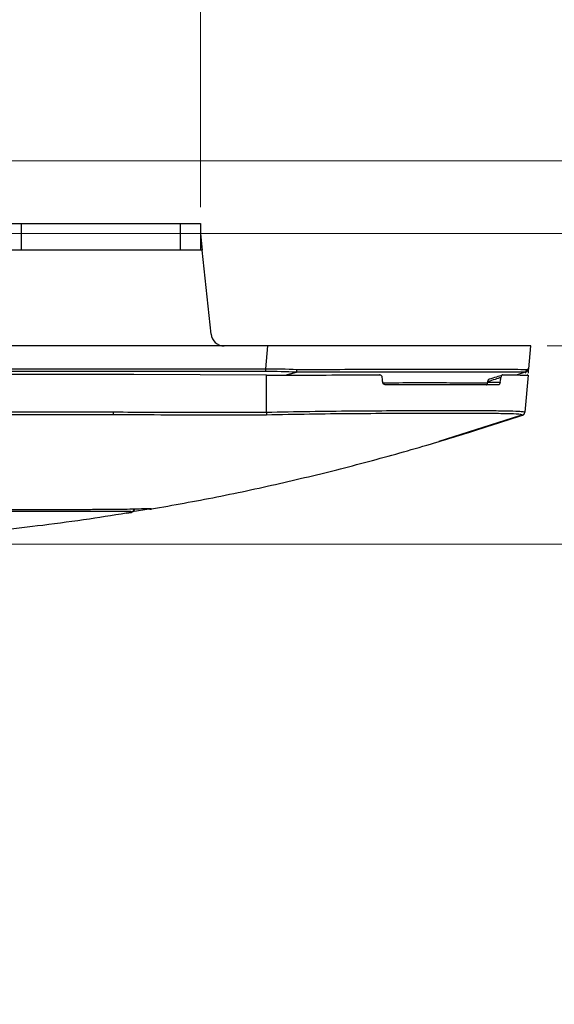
# Model space of a CAD drawing. Header units: millimetres. Extents: x 25 to 1935, y 715 to 2336.
# Tile 172 of 252: x 1416 to 1432, y 1168 to 1197. Entities that reach past the tile are written whole.
import ezdxf

# ---------------------------------------------------------------- set-up
doc = ezdxf.new("R2010")
doc.units = ezdxf.units.MM
doc.header["$LTSCALE"] = 2
doc.layers.get('0').update_dxf_attribs({"color": 2})
doc.styles.add('FS2312', font='simsun.ttf', dxfattribs={"width": 0.8})
doc.dimstyles.new('STANDARD$0', dxfattribs={"dimtxt": 3.5, "dimasz": 3, "dimexe": 1.5, "dimexo": 0.5, "dimgap": 1.5, "dimtad": 1, "dimdec": 1, "dimlfac": 5, "dimdsep": 46, "dimtxsty": 'FS2312', "dimblk1": 'OPEN', "dimblk2": 'OPEN', "dimsah": 1, "dimcen": 0, "dimclrd": 4, "dimclre": 4, "dimclrt": 4, "dimadec": 0, "dimazin": 0, "dimtfac": 1, "dimtdec": 1, "dimtmove": 1, "dimatfit": 0, "dimldrblk": 'OPEN', "dimfxl": 1, "dimtolj": 1, "dimtzin": 0, "dimlwd": 18, "dimlwe": 18, "dimarcsym": 1})

# ---------------------------------------------------------------- blocks, each defined once
blk = doc.blocks.new('_OPEN')
at = {"color": 0}
for p, q in [((-0.966, 0.259), (0, 0)), ((0, 0), (-1, 0)), ((0, 0), (-0.966, -0.259))]:
    blk.add_line(p, q, dxfattribs=at)
blk = doc.blocks.new('*D49')
at = {"color": 4, "lineweight": 18, "transparency": 16777216}
for p, q in [((1408.529, 1193.203), (1457.966, 1193.203)), ((1456.466, 1190.203), (1456.466, 1184.603)), ((1386.894, 1181.603), (1457.966, 1181.603))]:
    blk.add_line(p, q, dxfattribs=at)
at = {"layer": 'Defpoints', "color": 0, "transparency": 16777216}
for p in [(1408.029, 1193.203), (1386.394, 1181.603), (1456.466, 1181.603)]:
    blk.add_point(p, dxfattribs=at)
at = {"color": 4, "lineweight": 18, "transparency": 16777216, "xscale": 3, "yscale": 3, "zscale": 3}
for p, rotation in [((1456.466, 1193.203), 90), ((1456.466, 1181.603), 270)]:
    blk.add_blockref('_OPEN', p, dxfattribs=dict(at, rotation=rotation))
at = {"color": 4, "transparency": 16777216, "insert": (1453.216, 1187.403), "char_height": 3.5, "attachment_point": 5, "rotation": 90, "style": 'FS2312'}
blk.add_mtext('\\A1;58', dxfattribs=at)
blk = doc.blocks.new('*D50')
at = {"color": 4, "lineweight": 18, "transparency": 16777216}
for p, q in [((1439.778, 1190.603), (1439.778, 1193.603)), ((1431.928, 1187.603), (1441.278, 1187.603)), ((1439.778, 1187.603), (1439.778, 1181.603)), ((1439.778, 1187.603), (1439.778, 1181.603)), ((1386.894, 1181.603), (1441.278, 1181.603)), ((1439.778, 1167.802), (1439.778, 1181.603)), ((1439.778, 1178.603), (1439.778, 1175.603))]:
    blk.add_line(p, q, dxfattribs=at)
at = {"layer": 'Defpoints', "color": 0, "transparency": 16777216}
for p in [(1431.428, 1187.603), (1386.394, 1181.603), (1439.778, 1181.603)]:
    blk.add_point(p, dxfattribs=at)
at = {"color": 4, "lineweight": 18, "transparency": 16777216, "xscale": 3, "yscale": 3, "zscale": 3}
for p, rotation in [((1439.778, 1187.603), 270), ((1439.778, 1181.603), 90)]:
    blk.add_blockref('_OPEN', p, dxfattribs=dict(at, rotation=rotation))
at = {"color": 4, "transparency": 16777216, "insert": (1436.528, 1171.075), "char_height": 3.5, "attachment_point": 5, "rotation": 90, "style": 'FS2312'}
blk.add_mtext('\\A1;30', dxfattribs=at)
blk = doc.blocks.new('*D51')
at = {"color": 4, "lineweight": 18, "transparency": 16777216}
for p, q in [((1447.093, 1194.003), (1447.093, 1197.003)), ((1389.401, 1191.003), (1448.593, 1191.003)), ((1447.093, 1191.003), (1447.093, 1181.603)), ((1447.093, 1191.003), (1447.093, 1181.603)), ((1386.894, 1181.603), (1448.593, 1181.603)), ((1447.093, 1167.686), (1447.093, 1181.603)), ((1447.093, 1178.603), (1447.093, 1175.603))]:
    blk.add_line(p, q, dxfattribs=at)
at = {"layer": 'Defpoints', "color": 0, "transparency": 16777216}
for p in [(1388.901, 1191.003), (1386.394, 1181.603), (1447.093, 1181.603)]:
    blk.add_point(p, dxfattribs=at)
at = {"color": 4, "lineweight": 18, "transparency": 16777216, "xscale": 3, "yscale": 3, "zscale": 3}
for p, rotation in [((1447.093, 1191.003), 270), ((1447.093, 1181.603), 90)]:
    blk.add_blockref('_OPEN', p, dxfattribs=dict(at, rotation=rotation))
at = {"color": 4, "transparency": 16777216, "insert": (1443.843, 1170.99), "char_height": 3.5, "attachment_point": 5, "rotation": 90, "style": 'FS2312'}
blk.add_mtext('\\A1;47', dxfattribs=at)
blk = doc.blocks.new('*D55')
at = {"color": 4, "lineweight": 18, "transparency": 16777216}
for p, q in [((1251.428, 1191.803), (1251.428, 1210.621)), ((1421.428, 1191.803), (1421.428, 1210.621)), ((1254.428, 1209.121), (1418.428, 1209.121))]:
    blk.add_line(p, q, dxfattribs=at)
at = {"layer": 'Defpoints', "color": 0, "transparency": 16777216}
for p in [(1421.428, 1209.121), (1251.428, 1191.303), (1421.428, 1191.303)]:
    blk.add_point(p, dxfattribs=at)
at = {"color": 4, "lineweight": 18, "transparency": 16777216, "xscale": 3, "yscale": 3, "zscale": 3, "rotation": 180}
blk.add_blockref('_OPEN', (1251.428, 1209.121), dxfattribs=at)
at = {"color": 4, "lineweight": 18, "transparency": 16777216, "xscale": 3, "yscale": 3, "zscale": 3}
blk.add_blockref('_OPEN', (1421.428, 1209.121), dxfattribs=at)
at = {"color": 4, "transparency": 16777216, "insert": (1336.428, 1212.371), "char_height": 3.5, "attachment_point": 5, "style": 'FS2312'}
blk.add_mtext('\\A1;850', dxfattribs=at)

msp = doc.modelspace()

# ---------------------------------------------------------------- linework, layer by layer
at = {"color": 2, "linetype": 'Continuous', "lineweight": 30}
for p, q in [((1415.571, 1191.303), (1415.996, 1191.303)), ((1415.996, 1191.303), (1415.996, 1190.503)), ((1415.996, 1191.303), (1420.828, 1191.303)), ((1420.828, 1190.503), (1420.828, 1191.303)), ((1420.828, 1191.303), (1421.428, 1191.303)), ((1421.428, 1191.303), (1421.428, 1190.503)), ((1421.428, 1191.003), (1421.481, 1190.503)), ((1421.481, 1190.503), (1415.721, 1190.503)), ((1421.748, 1187.961), (1421.481, 1190.503)), ((1423.459, 1187.603), (1249.398, 1187.603)), ((1423.459, 1187.603), (1423.398, 1186.914)), ((1431.428, 1187.603), (1423.459, 1187.603)), ((1431.368, 1186.914), (1431.428, 1187.603)), ((1392.431, 1186.914), (1423.398, 1186.914)), ((1423.398, 1186.828), (1392.431, 1186.828)), ((1419.409, 1186.74), (1392.545, 1186.74)), ((1423.428, 1186.719), (1419.409, 1186.74)), ((1423.398, 1186.914), (1423.398, 1186.828)), ((1423.428, 1185.6), (1423.428, 1186.719)), ((1424.012, 1186.721), (1424.337, 1186.808)), ((1424.34, 1186.807), (1424.02, 1186.721)), ((1430.996, 1186.724), (1431.24, 1186.807)), ((1431.351, 1186.719), (1431.253, 1185.6)), ((1431.328, 1186.732), (1431.353, 1186.74)), ((1430.453, 1186.425), (1427.036, 1186.425)), ((1430.129, 1186.508), (1430.505, 1186.508)), ((1392.527, 1185.606), (1418.8, 1185.606)), ((1418.806, 1185.52), (1392.527, 1185.52)), ((1431.185, 1185.512), (1431.183, 1185.508)), ((1431.093, 1185.488), (1428.648, 1184.715)), ((1419.183, 1182.542), (1419.344, 1182.568)), ((1419.343, 1182.575), (1419.343, 1182.586)), ((1419.935, 1182.671), (1419.359, 1182.582)), ((1419.938, 1182.677), (1419.944, 1182.678)), ((1419.945, 1182.669), (1419.945, 1182.669))]:
    msp.add_line(p, q, dxfattribs=at)
for centre, radius, start, end in [((1422.146, 1188.003), 0.4, 186, 270), ((1423.996, 1186.899), 0.353, 345.0952, 359.0429), ((1424.356, 1186.857), 0.052, 248.7388, 253.0216), ((1424.01, 1186.882), 0.339, 347.2704, 1.9203), ((1431.268, 1186.923), 0.1, 289.1429, 355), ((1443.101, 1186.043), 19.678, 181.2892, 181.5427), ((1431.153, 1185.609), 0.1, 286.6813, 354.996), ((1431.153, 1185.601), 0.1, 288.3847, 355.0015), ((1431.153, 1185.601), 0.1, 289.8744, 355.0015), ((1419.328, 1182.684), 0.1, 278.3869, 359.9978), ((1419.928, 1182.767), 0.1, 237.6666, 279.7831)]:
    msp.add_arc(centre, radius, start, end, dxfattribs=at)
for centre, major_axis, start_param, end_param in [((1420.33, 1197.095), (-6.316, 50.076), 4.485925, 4.488741), ((1426.293, 1195.222), (5.84, 46.3), 4.536511, 4.536883), ((1426.526, 1197.095), (6.316, 50.076), 4.51281, 4.515625)]:
    msp.add_ellipse(centre, major_axis=major_axis, ratio=0.106576, start_param=start_param, end_param=end_param, dxfattribs=at)
for points in [[(1423.398, 1186.914), (1423.718, 1186.914), (1424.035, 1186.906), (1424.349, 1186.893)], [(1424.337, 1186.808), (1424.025, 1186.821), (1423.713, 1186.828), (1423.398, 1186.828)], [(1431.301, 1186.828), (1431.301, 1186.828), (1431.282, 1186.821), (1431.243, 1186.808)], [(1431.309, 1186.893), (1431.348, 1186.907), (1431.368, 1186.914), (1431.368, 1186.914)], [(1431.124, 1185.499), (1431.114, 1185.495), (1431.103, 1185.492), (1431.093, 1185.488)], [(1419.428, 1182.667), (1419.427, 1182.655), (1419.425, 1182.632), (1419.406, 1182.601), (1419.379, 1182.578), (1419.356, 1182.571), (1419.344, 1182.568)]]:
    msp.add_open_spline(points, degree=3, dxfattribs=at)
for points, knots in [([(1423.428, 1186.719), (1423.867, 1186.72), (1424.758, 1186.722), (1425.765, 1186.724), (1426.458, 1186.725), (1426.722, 1186.725), (1426.854, 1186.725)], [0, 0, 0, 0, 0.371702, 0.754183, 0.876906, 1, 1, 1, 1]), ([(1431.24, 1186.807), (1431.186, 1186.808), (1431.097, 1186.808), (1430.912, 1186.809), (1430.842, 1186.81), (1430.723, 1186.81), (1430.682, 1186.81), (1430.594, 1186.81), (1430.547, 1186.81), (1430.306, 1186.811), (1430.083, 1186.811), (1429.704, 1186.812), (1429.57, 1186.812), (1429.358, 1186.812), (1429.285, 1186.812), (1429.136, 1186.812), (1429.06, 1186.812), (1428.669, 1186.812), (1428.335, 1186.812), (1427.802, 1186.812), (1427.619, 1186.811), (1427.243, 1186.811), (1427.049, 1186.811), (1426.453, 1186.81), (1426.045, 1186.81), (1425.208, 1186.808), (1424.779, 1186.808), (1424.34, 1186.807)], [0, 0, 0, 0, 0.125, 0.125, 0.1875, 0.1875, 0.21875, 0.21875, 0.25, 0.25, 0.375, 0.375, 0.4375, 0.4375, 0.46875, 0.46875, 0.5, 0.5, 0.625, 0.625, 0.6875, 0.6875, 0.75, 0.75, 0.875, 0.875, 1, 1, 1, 1]), ([(1424.349, 1186.893), (1424.792, 1186.894), (1425.224, 1186.894), (1426.069, 1186.895), (1426.481, 1186.896), (1427.084, 1186.896), (1427.279, 1186.897), (1427.659, 1186.897), (1427.844, 1186.897), (1428.382, 1186.897), (1428.719, 1186.897), (1429.113, 1186.897), (1429.191, 1186.897), (1429.341, 1186.897), (1429.414, 1186.897), (1429.628, 1186.897), (1429.763, 1186.897), (1430.146, 1186.897), (1430.371, 1186.897), (1430.614, 1186.896), (1430.661, 1186.896), (1430.75, 1186.896), (1430.792, 1186.896), (1430.911, 1186.895), (1430.982, 1186.895), (1431.167, 1186.894), (1431.257, 1186.894), (1431.309, 1186.893)], [0, 0, 0, 0, 0.125, 0.125, 0.25, 0.25, 0.3125, 0.3125, 0.375, 0.375, 0.5, 0.5, 0.53125, 0.53125, 0.5625, 0.5625, 0.625, 0.625, 0.75, 0.75, 0.78125, 0.78125, 0.8125, 0.8125, 0.875, 0.875, 1, 1, 1, 1]), ([(1426.935, 1186.646), (1426.933, 1186.656), (1426.929, 1186.677), (1426.912, 1186.702), (1426.888, 1186.719), (1426.868, 1186.725), (1426.856, 1186.725), (1426.854, 1186.725)], [0, 0, 0, 0, 0.239221, 0.47889, 0.709704, 0.939803, 1, 1, 1, 1]), ([(1430.177, 1186.604), (1430.252, 1186.626), (1430.384, 1186.667), (1430.516, 1186.707), (1430.573, 1186.725)], [0, 0, 0, 0, 0.566219, 1, 1, 1, 1]), ([(1430.573, 1186.725), (1430.568, 1186.724), (1430.558, 1186.722), (1430.544, 1186.706), (1430.533, 1186.682), (1430.528, 1186.66), (1430.526, 1186.648), (1430.525, 1186.646)], [0, 0, 0, 0, 0.242069, 0.484662, 0.71668, 0.946121, 1, 1, 1, 1]), ([(1430.573, 1186.725), (1430.692, 1186.725), (1430.932, 1186.724), (1431.169, 1186.723), (1431.323, 1186.721), (1431.342, 1186.72), (1431.351, 1186.719)], [0, 0, 0, 0, 0.250531, 0.504274, 0.750611, 1, 1, 1, 1]), ([(1431.243, 1186.808), (1431.243, 1186.808), (1431.242, 1186.808), (1431.242, 1186.808), (1431.241, 1186.807), (1431.241, 1186.807), (1431.24, 1186.807), (1431.24, 1186.807), (1431.24, 1186.807), (1431.24, 1186.807)], [0, 0, 0, 0, 0.00000768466, 0.00000768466, 0.00000768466, 0.00001785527, 0.00001785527, 0.00001785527, 0.00002187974, 0.00002187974, 0.00002187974, 0.00002187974]), ([(1431.243, 1186.808), (1431.261, 1186.814), (1431.277, 1186.826), (1431.3, 1186.855), (1431.308, 1186.874), (1431.309, 1186.893)], [0, 0, 0, 0, 0.5, 0.5, 1, 1, 1, 1]), ([(1431.274, 1186.786), (1431.276, 1186.79), (1431.284, 1186.805), (1431.294, 1186.822), (1431.299, 1186.826), (1431.301, 1186.828)], [0, 0, 0, 0, 0.211227, 0.619468, 1, 1, 1, 1]), ([(1431.356, 1186.782), (1431.357, 1186.794), (1431.36, 1186.828), (1431.364, 1186.871), (1431.367, 1186.907), (1431.368, 1186.912), (1431.368, 1186.914)], [0, 0, 0, 0, 0.158027, 0.452187, 0.725702, 1, 1, 1, 1]), ([(1427.036, 1186.425), (1427.025, 1186.426), (1427.004, 1186.429), (1426.976, 1186.447), (1426.956, 1186.474), (1426.951, 1186.496), (1426.949, 1186.508)], [0, 0, 0, 0, 0.253668, 0.507687, 0.752133, 1, 1, 1, 1]), ([(1426.954, 1186.491), (1427.28, 1186.491), (1427.964, 1186.492), (1428.815, 1186.492), (1429.523, 1186.489), (1429.97, 1186.486), (1430.086, 1186.483), (1430.123, 1186.482)], [0, 0, 0, 0, 0.20487, 0.428427, 0.651974, 0.889036, 1, 1, 1, 1]), ([(1430.079, 1186.425), (1430.084, 1186.426), (1430.095, 1186.429), (1430.11, 1186.447), (1430.123, 1186.474), (1430.127, 1186.497), (1430.129, 1186.508)], [0, 0, 0, 0, 0.255912, 0.512223, 0.757541, 1, 1, 1, 1]), ([(1430.525, 1186.646), (1430.468, 1186.628), (1430.336, 1186.587), (1430.205, 1186.547), (1430.132, 1186.525)], [0, 0, 0, 0, 0.439831, 1, 1, 1, 1]), ([(1430.132, 1186.525), (1430.134, 1186.535), (1430.137, 1186.556), (1430.148, 1186.581), (1430.16, 1186.598), (1430.171, 1186.603), (1430.176, 1186.604), (1430.177, 1186.604)], [0, 0, 0, 0, 0.235801, 0.472028, 0.700115, 0.929084, 1, 1, 1, 1]), ([(1430.505, 1186.508), (1430.503, 1186.497), (1430.499, 1186.477), (1430.488, 1186.451), (1430.474, 1186.433), (1430.462, 1186.426), (1430.455, 1186.425), (1430.453, 1186.425)], [0, 0, 0, 0, 0.2255393, 0.4509433, 0.6804142, 0.9209641, 1, 1, 1, 1]), ([(1418.8, 1185.606), (1419.572, 1185.601), (1421.114, 1185.592), (1422.657, 1185.597), (1423.428, 1185.6)], [0, 0, 0, 0, 0.499993, 1, 1, 1, 1]), ([(1418.8, 1185.52), (1418.8, 1185.525), (1418.8, 1185.534), (1418.8, 1185.561), (1418.8, 1185.586), (1418.8, 1185.602), (1418.8, 1185.606)], [0, 0, 0, 0, 0.29302, 0.586041, 0.896632, 1, 1, 1, 1]), ([(1423.43, 1185.513), (1423.364, 1185.512), (1423.03, 1185.505), (1421.63, 1185.507), (1420.154, 1185.513), (1418.944, 1185.519), (1418.8, 1185.52)], [0, 0, 0, 0, 0.043195, 0.215985, 0.907104, 1, 1, 1, 1]), ([(1419.945, 1182.67), (1420.607, 1182.789), (1421.975, 1183.033), (1423.993, 1183.472), (1425.945, 1183.947), (1427.829, 1184.462), (1429.563, 1184.978), (1430.681, 1185.347), (1431.184, 1185.513)], [0, 0, 0, 0, 0.15768, 0.325534, 0.498346, 0.675126, 0.853745, 1, 1, 1, 1]), ([(1423.428, 1185.6), (1423.866, 1185.609), (1424.743, 1185.626), (1426.022, 1185.638), (1427.226, 1185.646), (1428.326, 1185.65), (1429.286, 1185.65), (1430.085, 1185.648), (1430.691, 1185.642), (1431.048, 1185.632), (1431.226, 1185.618), (1431.244, 1185.606), (1431.253, 1185.6)], [0, 0, 0, 0, 0.1069432, 0.213889, 0.3208188, 0.4277493, 0.5349315, 0.6421136, 0.7493557, 0.8565965, 0.9282986, 1, 1, 1, 1]), ([(1431.182, 1185.513), (1431.172, 1185.519), (1431.152, 1185.531), (1430.975, 1185.543), (1430.62, 1185.553), (1430.018, 1185.559), (1429.228, 1185.561), (1428.278, 1185.561), (1427.189, 1185.557), (1425.997, 1185.55), (1424.732, 1185.538), (1423.864, 1185.521), (1423.43, 1185.513)], [0, 0, 0, 0, 0.07171, 0.14342, 0.25066, 0.3579, 0.465071, 0.572242, 0.679167, 0.786091, 0.893046, 1, 1, 1, 1]), ([(1431.183, 1185.508), (1431.183, 1185.507), (1431.183, 1185.505), (1431.182, 1185.51), (1431.182, 1185.513)], [0, 0, 0, 0, 0.506816, 1, 1, 1, 1]), ([(1431.184, 1185.506), (1431.184, 1185.506), (1431.185, 1185.504), (1431.185, 1185.508), (1431.185, 1185.511)], [0, 0, 0, 0, 0.0871782, 1, 1, 1, 1]), ([(1431.119, 1185.497), (1431.117, 1185.497), (1431.111, 1185.495), (1431.105, 1185.492), (1431.1, 1185.491)], [0, 0, 0, 0, 0.327781, 1, 1, 1, 1]), ([(1407.829, 1182.678), (1408.165, 1182.681), (1408.835, 1182.686), (1409.844, 1182.685), (1410.848, 1182.677), (1411.83, 1182.669), (1412.775, 1182.664), (1413.685, 1182.66), (1414.562, 1182.658), (1415.391, 1182.656), (1416.159, 1182.655), (1416.868, 1182.655), (1417.52, 1182.657), (1418.102, 1182.659), (1418.606, 1182.662), (1419.035, 1182.666), (1419.388, 1182.672), (1419.685, 1182.681), (1419.893, 1182.688), (1419.921, 1182.682), (1419.935, 1182.679)], [0, 0, 0, 0, 0.0533322, 0.1066645, 0.1615538, 0.2164439, 0.2697938, 0.3231437, 0.3780358, 0.4329279, 0.4863036, 0.5396794, 0.5946017, 0.6495241, 0.7029112, 0.7562984, 0.8112307, 0.866162, 0.936881, 1, 1, 1, 1]), ([(1419.343, 1182.586), (1419.328, 1182.59), (1419.299, 1182.599), (1419.072, 1182.597), (1418.716, 1182.594), (1418.216, 1182.592), (1417.589, 1182.591), (1416.839, 1182.59), (1415.972, 1182.59), (1415.005, 1182.59), (1413.947, 1182.591), (1412.81, 1182.592), (1411.612, 1182.594), (1410.371, 1182.597), (1409.105, 1182.599), (1408.255, 1182.59), (1407.83, 1182.586)], [0, 0, 0, 0, 0.071464, 0.143159, 0.214626, 0.286104, 0.357808, 0.429285, 0.500804, 0.57255, 0.644069, 0.715595, 0.787349, 0.858876, 0.929438, 1, 1, 1, 1]), ([(1414.566, 1181.954), (1414.838, 1181.981), (1415.535, 1182.049), (1416.703, 1182.188), (1418.023, 1182.364), (1418.918, 1182.508), (1419.343, 1182.576)], [0, 0, 0, 0, 0.170775, 0.437272, 0.732713, 1, 1, 1, 1]), ([(1419.344, 1182.568), (1419.344, 1182.568), (1419.344, 1182.568), (1419.344, 1182.569), (1419.344, 1182.573), (1419.343, 1182.575)], [0, 0, 0, 0, 0.13857, 0.692851, 1, 1, 1, 1]), ([(1419.944, 1182.678), (1419.944, 1182.677), (1419.944, 1182.674), (1419.945, 1182.67), (1419.945, 1182.669), (1419.945, 1182.669)], [0, 0, 0, 0, 0.12368, 0.618403, 1, 1, 1, 1])]:
    msp.add_open_spline(points, degree=3, knots=knots, dxfattribs=at)

# ---------------------------------------------------------------- dimensions: what is measured, and where the dimension line sits
dim = msp.add_linear_dim(base=(1421.428, 1209.121), p1=(1251.428, 1191.303), p2=(1421.428, 1191.303), dimstyle='STANDARD$0')
dim.commit()
dim.dimension.update_dxf_attribs({"geometry": '*D55', "text_midpoint": (1336.428, 1212.371)})
for base, p1, picture, middle in [((1447.093, 1181.603), (1388.901, 1191.003), '*D51', (1446.813, 1170.99)), ((1439.778, 1181.603), (1431.428, 1187.603), '*D50', (1437.074, 1171.075))]:
    dim = msp.add_linear_dim(base=base, p1=p1, p2=(1386.394, 1181.603), angle=90, dimstyle='STANDARD$0')
    dim.commit()
    dim.dimension.update_dxf_attribs({"geometry": picture, "text_midpoint": middle, "dimtype": 160})
dim = msp.add_linear_dim(base=(1456.466, 1181.603), p1=(1408.029, 1193.203), p2=(1386.394, 1181.603), angle=90, dimstyle='STANDARD$0')
dim.commit()
dim.dimension.update_dxf_attribs({"geometry": '*D49', "text_midpoint": (1453.216, 1187.403)})

doc.saveas('drawing.dxf')
